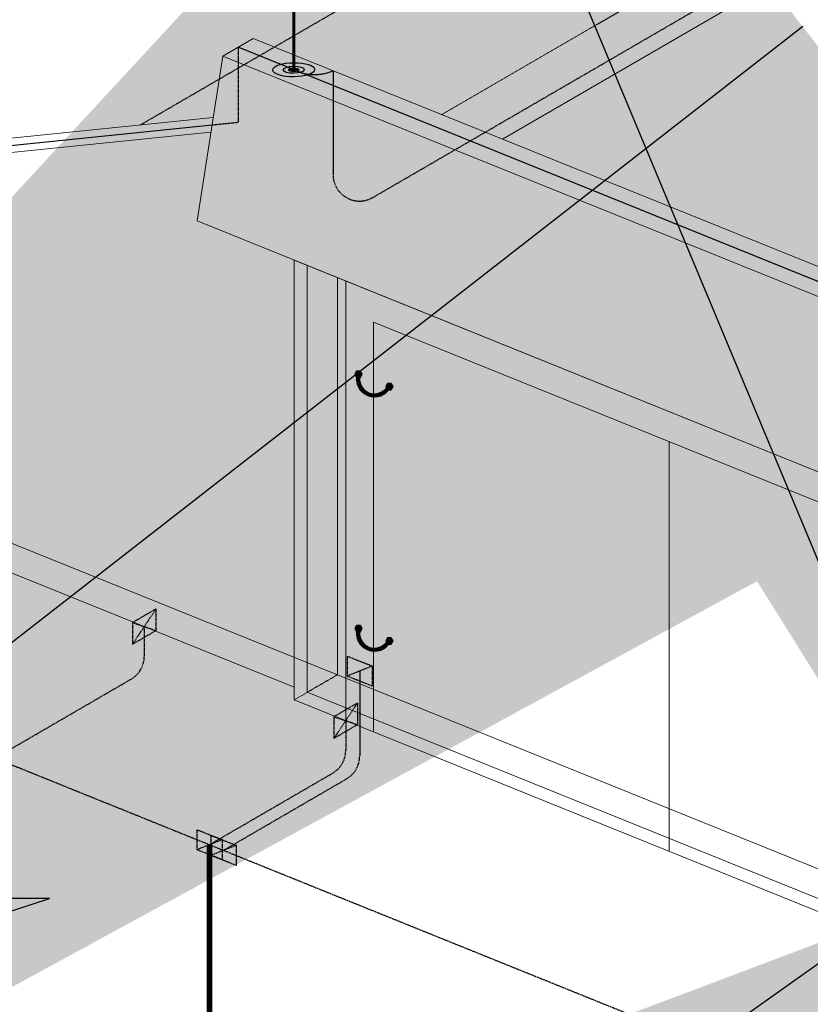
# Model space of a CAD drawing. Header units: inches. Extents: x 0 to 21849, y -2776 to 20143.
# Tile 26 of 47: x 3352 to 3590, y 6805 to 7102. Entities that reach past the tile are written whole.
import ezdxf
from ezdxf import colors
from ezdxf.entities.mleader import LeaderData, LeaderLine
from ezdxf.math import Vec2, Vec3

# ---------------------------------------------------------------- set-up
doc = ezdxf.new("R2010")
doc.units = ezdxf.units.IN
doc.header["$MEASUREMENT"] = 0
for name, pattern in [('DASHED2', [0.375, 0.25, -0.125]), ('DOT', [0.25, 0, -0.25]), ('HIDDEN2', [0.1875, 0.125, -0.0625])]:
    doc.linetypes.add(name, pattern=pattern)
for name, color, linetype, lineweight in [('E-ISO-BLDG', 131, 'Continuous', 9), ('E-ISO-LPS', 7, 'DASHED2', 30), ('E-STD-TEXT', 7, 'Continuous', 20)]:
    doc.layers.add(name, color=color, linetype=linetype, lineweight=lineweight)
doc.styles.get("Standard").update_dxf_attribs({"font": 'arial.ttf'})

msp = doc.modelspace()

# ---------------------------------------------------------------- hatches: boundary and pattern name
at = {"layer": 'E-ISO-LPS', "linetype": 'HIDDEN2', "transparency": 33554457}
h = msp.add_hatch(color=0, dxfattribs=at)
h.dxf.hatch_style = 1
h.paths.add_polyline_path([(3487.747651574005, 7065.509104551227), (3483.189032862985, 7062.863609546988), (3672.475009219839, 6986.488289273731), (3672.475009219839, 6990.973149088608)])
h.paths.add_polyline_path([(3492.306270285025, 7068.154599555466), (3487.747651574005, 7065.509104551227), (3672.475009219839, 6990.973149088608), (3672.475009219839, 6995.458008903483)])
edge = h.paths.add_edge_path()
edge.add_arc((3685.10834352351, 6998.649799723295), 13.03029793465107, 194.1789666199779, 223.4106666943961)
edge.add_line((3675.642526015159, 6989.695082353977), (3681.711223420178, 6987.246413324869))
edge.add_ellipse((3685.708978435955, 6985.633352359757), major_axis=(6.324727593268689, 0.06622023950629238), ratio=0.3366627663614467, start_angle=89.79804024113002, end_angle=129.0017461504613, ccw=False)
edge.add_line((3685.708978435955, 6987.762872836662), (3685.708978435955, 6990.118212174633))
edge.add_line((3685.708978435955, 6990.118212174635), (3672.475009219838, 6995.458008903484))
edge = h.paths.add_edge_path()
edge.add_line((3675.642526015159, 6989.695082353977), (3672.475009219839, 6990.973149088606))
edge.add_line((3672.475009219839, 6990.973149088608), (3672.475009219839, 6986.488289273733))
edge.add_line((3672.475009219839, 6986.488289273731), (3697.898463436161, 6976.230136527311))
edge.add_line((3697.898463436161, 6976.230136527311), (3702.457082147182, 6978.87563153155))
edge.add_line((3702.457082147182, 6978.875631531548), (3689.706733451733, 6984.020291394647))
edge.add_ellipse((3685.708978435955, 6985.633352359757), major_axis=(6.324727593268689, 0.06622023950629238), ratio=0.3366627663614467, start_angle=151.2686314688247, end_angle=309.0017461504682, ccw=False)
edge.add_arc((3685.10834352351, 6998.649799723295), 13.03029793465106, 223.4106666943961, 247.64437497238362, ccw=False)
h.paths.add_polyline_path([(3672.475009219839, 6995.458008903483), (3672.475009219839, 6990.973149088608), (3675.642526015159, 6989.695082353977, -0.1282435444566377)], flags=17)
edge = h.paths.add_edge_path()
edge.add_line((3685.708978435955, 6990.118212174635), (3685.708978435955, 6987.762872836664))
edge.add_ellipse((3685.708978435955, 6985.633352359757), major_axis=(6.324727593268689, 0.06622023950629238), ratio=0.3366627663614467, start_angle=309.0017461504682, end_angle=449.79804024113, ccw=False)
edge.add_line((3689.706733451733, 6984.020291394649), (3702.457082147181, 6978.87563153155))
edge.add_line((3702.457082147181, 6978.875631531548), (3707.015700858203, 6981.521126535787))
edge.add_line((3707.015700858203, 6981.521126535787), (3685.708978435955, 6990.118212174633))
edge = h.paths.add_edge_path(flags=17)
edge.add_arc((3685.10834352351, 6998.649799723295), 13.03029793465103, 223.4106666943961, 247.6443749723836)
edge.add_ellipse((3685.708978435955, 6985.633352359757), major_axis=(6.324727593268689, 0.06622023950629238), ratio=0.3366627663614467, start_angle=129.0017461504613, end_angle=151.2686314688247, ccw=False)
edge.add_line((3681.711223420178, 6987.246413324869), (3675.642526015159, 6989.695082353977))
h.paths.add_polyline_path([(3446.419823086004, 7082.184540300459), (3446.419823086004, 7077.699680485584), (3483.189032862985, 7062.863609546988), (3487.747651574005, 7065.509104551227)])
h.paths.add_polyline_path([(3446.419823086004, 7086.669400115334), (3446.419823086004, 7082.184540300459), (3487.747651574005, 7065.509104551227), (3492.306270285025, 7068.154599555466)])
edge = h.paths.add_edge_path()
edge.add_line((3446.419823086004, 7082.184540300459), (3438.560316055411, 7085.355786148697))
edge.add_ellipse((3434.562561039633, 7086.968847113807), major_axis=(6.324727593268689, 0.06622023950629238), ratio=0.3366627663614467, start_angle=129.0017461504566, end_angle=309.0017461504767, ccw=False)
edge.add_line((3430.564806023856, 7088.581908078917), (3424.180080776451, 7091.15809171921))
edge.add_line((3424.180080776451, 7091.15809171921), (3419.621462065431, 7088.512596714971))
edge.add_line((3419.621462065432, 7088.512596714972), (3446.419823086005, 7077.699680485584))
edge.add_line((3446.419823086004, 7077.699680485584), (3446.419823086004, 7082.184540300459))
edge = h.paths.add_edge_path(flags=17)
edge.add_arc((3440.815337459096, 7099.654373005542), 14.14283493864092, 263.7754824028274, 293.3456650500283, ccw=False)
edge.add_ellipse((3434.562561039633, 7086.968847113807), major_axis=(6.324727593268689, 0.06622023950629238), ratio=0.3366627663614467, start_angle=309.0017461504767, end_angle=318.0576188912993, ccw=False)
edge.add_line((3438.560316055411, 7085.355786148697), (3446.419823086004, 7082.184540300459))
edge.add_line((3446.419823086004, 7082.184540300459), (3446.419823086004, 7086.669400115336))
edge = h.paths.add_edge_path()
edge.add_line((3434.562561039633, 7091.453706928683), (3434.562561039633, 7089.098367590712))
edge.add_ellipse((3434.562561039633, 7086.968847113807), major_axis=(6.324727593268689, 0.06622023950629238), ratio=0.3366627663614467, start_angle=318.0576188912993, end_angle=449.79804024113, ccw=False)
edge.add_arc((3440.815337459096, 7099.654373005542), 14.1428349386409, 263.7754824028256, 293.3456650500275)
edge.add_line((3446.419823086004, 7086.669400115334), (3434.562561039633, 7091.453706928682))
edge = h.paths.add_edge_path()
edge.add_line((3434.562561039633, 7091.453706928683), (3428.738699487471, 7093.803586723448))
edge.add_line((3428.738699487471, 7093.803586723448), (3424.180080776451, 7091.15809171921))
edge.add_line((3424.180080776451, 7091.15809171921), (3430.564806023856, 7088.581908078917))
edge.add_ellipse((3434.562561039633, 7086.968847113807), major_axis=(6.324727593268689, 0.06622023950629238), ratio=0.3366627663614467, start_angle=89.79804024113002, end_angle=129.0017461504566, ccw=False)
edge.add_line((3434.562561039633, 7089.098367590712), (3434.562561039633, 7091.453706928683))
h.paths.add_polyline_path([(3422.355000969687, 7096.379356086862), (3417.796382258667, 7093.733861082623), (3424.180080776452, 7091.15809171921), (3428.738699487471, 7093.803586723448)])
h.paths.add_polyline_path([(3424.180080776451, 7091.15809171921), (3417.796382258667, 7093.733861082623), (3417.79530620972, 7089.249435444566), (3419.621462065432, 7088.512596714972)])
h.paths.add_polyline_path([(3417.796382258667, 7093.733861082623), (3413.237763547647, 7091.088366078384), (3417.79530620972, 7089.249435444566)])
at = {"layer": 'E-ISO-LPS', "linetype": 'Continuous', "transparency": 33554687}
h = msp.add_hatch(color=0, dxfattribs=at)
h.dxf.hatch_style = 1
edge = h.paths.add_edge_path()
edge.add_ellipse((3434.562561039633, 7086.968847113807), major_axis=(1.581181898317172, 0.0165550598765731), ratio=0.3366627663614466, start_angle=129.001746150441, end_angle=306.12893410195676, ccw=False)
edge.add_line((3433.563122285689, 7087.372112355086), (3432.563683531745, 7087.775377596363))
edge.add_ellipse((3434.562561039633, 7086.968847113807), major_axis=(3.162363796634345, 0.03311011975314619), ratio=0.3366627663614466, start_angle=129.0017461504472, end_angle=309.0017461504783)
edge.add_line((3436.561438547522, 7086.162316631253), (3436.513483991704, 7086.181665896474))
edge.add_arc((3440.815337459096, 7099.654373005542), 14.14283493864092, 247.9213122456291, 252.2916475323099, ccw=False)
edge = h.paths.add_edge_path()
edge.add_ellipse((3434.562561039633, 7086.968847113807), major_axis=(3.162363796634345, 0.03311011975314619), ratio=0.3366627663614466, start_angle=309.1629675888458, end_angle=449.79804024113)
edge.add_line((3434.562561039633, 7088.033607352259), (3434.562561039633, 7087.501227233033))
edge.add_ellipse((3434.562561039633, 7086.968847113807), major_axis=(1.581181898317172, 0.0165550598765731), ratio=0.3366627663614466, start_angle=309.00174615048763, end_angle=449.79804024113, ccw=False)
edge.add_line((3435.561999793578, 7086.56558187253), (3436.513483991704, 7086.181665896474))
edge.add_arc((3440.815337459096, 7099.654373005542), 14.14283493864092, 252.2916475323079, 252.5247253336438)
edge = h.paths.add_edge_path()
edge.add_ellipse((3434.562561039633, 7086.968847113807), major_axis=(3.162363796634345, 0.03311011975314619), ratio=0.3366627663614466, start_angle=89.79804024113, end_angle=129.0017461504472)
edge.add_line((3432.563683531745, 7087.775377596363), (3433.563122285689, 7087.372112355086))
edge.add_ellipse((3434.562561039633, 7086.968847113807), major_axis=(1.581181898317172, 0.0165550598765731), ratio=0.3366627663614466, start_angle=89.79804024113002, end_angle=129.001746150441, ccw=False)
edge.add_line((3434.562561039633, 7087.501227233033), (3434.562561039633, 7088.033607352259))
at = {"layer": 'E-ISO-LPS', "linetype": 'HIDDEN2'}
h = msp.add_hatch(color=0, dxfattribs=at)
h.dxf.hatch_style = 1
edge = h.paths.add_edge_path()
edge.add_ellipse((3434.562561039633, 7086.968847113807), major_axis=(1.581181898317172, 0.0165550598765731), ratio=0.3366627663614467, start_angle=141.5787044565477, end_angle=296.4247878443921)
edge.add_line((3435.271213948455, 7086.49950710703), (3433.320300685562, 7087.286684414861))
edge = h.paths.add_edge_path()
edge.add_ellipse((3434.562561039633, 7086.968847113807), major_axis=(1.581181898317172, 0.0165550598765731), ratio=0.3366627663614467, start_angle=89.79804024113, end_angle=141.5787044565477)
edge.add_line((3433.320300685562, 7087.286684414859), (3435.271213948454, 7086.499507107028))
edge.add_ellipse((3434.562561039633, 7086.968847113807), major_axis=(1.581181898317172, 0.0165550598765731), ratio=0.3366627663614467, start_angle=296.4247878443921, end_angle=337.7654214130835)
edge.add_arc((3436.4063473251, 7095.625071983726), 8.85041111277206, 257.97562755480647, 267.55171694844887, ccw=False)
edge.add_line((3434.562561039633, 7086.968847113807), (3434.562561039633, 7087.501227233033))
edge = h.paths.add_edge_path()
edge.add_ellipse((3434.562561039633, 7086.968847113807), major_axis=(1.581181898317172, 0.0165550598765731), ratio=0.3366627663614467, start_angle=337.7654214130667, end_angle=449.79804024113)
edge.add_line((3434.562561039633, 7087.501227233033), (3434.562561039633, 7086.968847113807))
edge.add_arc((3436.4063473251, 7095.625071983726), 8.850411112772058, 257.9756275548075, 267.5517169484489)
at = {"layer": 'E-ISO-LPS', "linetype": 'Continuous', "transparency": 33554687}
h = msp.add_hatch(color=0, dxfattribs=at)
h.dxf.hatch_style = 1
edge = h.paths.add_edge_path()
edge.add_ellipse((3434.562561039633, 7086.968847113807), major_axis=(1.581181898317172, 0.0165550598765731), ratio=0.3366627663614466, start_angle=306.12893410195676, end_angle=309.00174615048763, ccw=False)
edge.add_arc((3440.815337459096, 7099.654373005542), 14.14283493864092, 247.9213122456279, 252.2916475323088)
edge.add_line((3436.513483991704, 7086.181665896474), (3435.561999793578, 7086.56558187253))
at = {"layer": 'E-ISO-LPS', "linetype": 'HIDDEN2', "transparency": 33554457}
h = msp.add_hatch(color=0, dxfattribs=at)
h.dxf.hatch_style = 1
h.paths.add_polyline_path([(3438.618603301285, 7028.020678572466), (3434.73143938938, 7029.589116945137), (3434.73143938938, 6909.957071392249), (3438.618603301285, 6908.38863301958)])
at = {"layer": 'E-ISO-LPS'}
h = msp.add_hatch(color=0, dxfattribs=at)
h.dxf.hatch_style = 1
h.paths.add_polyline_path([(3453.537896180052, 6996.208503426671), (3452.973596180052, 6995.23110715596), (3453.537896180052, 6994.253710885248), (3454.666496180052, 6994.253710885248), (3455.230796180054, 6995.23110715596), (3454.666496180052, 6996.208503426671)])
at = {"layer": 'E-ISO-LPS', "linetype": 'Continuous'}
h = msp.add_hatch(dxfattribs=at)
h.set_pattern_fill('NET3', color=0, scale=5.2668)
h.set_pattern_definition([(0, (1932.099197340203, 5739.523622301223), (0, 0.65835), []), (59.99999999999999, (1932.099197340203, 5739.523622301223), (-0.5701478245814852, 0.3291750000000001), []), (120, (1932.099197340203, 5739.523622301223), (-0.5701478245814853, -0.3291749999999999), [])])
h.paths.add_polyline_path([(3463.731044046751, 6991.34594696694), (3462.893752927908, 6991.683786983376, -0.8805921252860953), (3454.520841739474, 6995.062187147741), (3453.68355062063, 6995.400027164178, 0.9021433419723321)])
at = {"layer": 'E-ISO-LPS'}
h = msp.add_hatch(color=0, dxfattribs=at)
h.dxf.hatch_style = 1
h.paths.add_polyline_path([(3462.865660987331, 6992.492263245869), (3462.301360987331, 6991.514866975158), (3462.865660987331, 6990.537470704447), (3463.994260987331, 6990.537470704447), (3464.558560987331, 6991.514866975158), (3463.994260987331, 6992.492263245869)])
h = msp.add_hatch(color=0, dxfattribs=at)
h.dxf.hatch_style = 1
h.paths.add_polyline_path([(3393.041330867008, 6918.044911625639), (3393.041330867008, 6924.530126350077), (3385.968993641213, 6920.434141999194), (3385.968993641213, 6913.940634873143)])
h = msp.add_hatch(color=0, dxfattribs=at)
h.dxf.hatch_style = 1
h.paths.add_polyline_path([(3453.537896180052, 6919.587340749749), (3452.973596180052, 6918.609944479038), (3453.537896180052, 6917.632548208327), (3454.666496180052, 6917.632548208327), (3455.230796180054, 6918.609944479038), (3454.666496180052, 6919.587340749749)])
at = {"layer": 'E-ISO-LPS', "linetype": 'Continuous'}
h = msp.add_hatch(dxfattribs=at)
h.set_pattern_fill('NET3', color=0, scale=5.2668)
h.set_pattern_definition([(0, (1932.099197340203, 5662.902459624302), (0, 0.65835), []), (59.99999999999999, (1932.099197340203, 5662.902459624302), (-0.5701478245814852, 0.3291750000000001), []), (120, (1932.099197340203, 5662.902459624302), (-0.5701478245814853, -0.3291749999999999), [])])
h.paths.add_polyline_path([(3463.731044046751, 6914.724784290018), (3462.893752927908, 6915.062624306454, -0.8805921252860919), (3454.520841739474, 6918.44102447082), (3453.68355062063, 6918.778864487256, 0.9021433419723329)])
at = {"layer": 'E-ISO-LPS'}
h = msp.add_hatch(color=0, dxfattribs=at)
h.dxf.hatch_style = 1
h.paths.add_polyline_path([(3462.865660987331, 6915.871100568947), (3462.301360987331, 6914.893704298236), (3462.865660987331, 6913.916308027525), (3463.994260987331, 6913.916308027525), (3464.558560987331, 6914.893704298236), (3463.994260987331, 6915.871100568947)])
at = {"layer": 'E-ISO-LPS', "linetype": 'HIDDEN2', "transparency": 33554457}
h = msp.add_hatch(color=0, dxfattribs=at)
h.dxf.hatch_style = 1
h.paths.add_polyline_path([(3438.618603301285, 6908.38863301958), (3434.73143938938, 6909.957071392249), (3434.73143938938, 6900.992228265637), (3438.618603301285, 6899.423527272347)])
h.paths.add_polyline_path([(3438.618603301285, 6899.408254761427), (3438.618603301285, 6899.423527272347), (3434.73143938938, 6900.992228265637), (3434.73143938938, 6897.152423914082)])
at = {"layer": 'E-ISO-LPS'}
h = msp.add_hatch(color=0, dxfattribs=at)
h.dxf.hatch_style = 1
h.paths.add_polyline_path([(3450.652135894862, 6910.340650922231), (3450.652135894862, 6904.307110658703), (3458.253910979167, 6907.335717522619)])
h.paths.add_polyline_path([(3458.253910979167, 6907.335717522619), (3450.652135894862, 6904.307110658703), (3458.253910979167, 6901.294461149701)])
h = msp.add_hatch(color=0, dxfattribs=at)
h.dxf.hatch_style = 1
h.paths.add_polyline_path([(3453.779753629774, 6889.69849020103), (3453.779753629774, 6896.183704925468), (3446.707416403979, 6892.087720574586), (3446.707416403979, 6885.594213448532)])
h = msp.add_hatch(color=0, dxfattribs=at)
h.dxf.hatch_style = 1
h.paths.add_polyline_path([(3405.390689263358, 6858.041357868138), (3405.390689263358, 6852.00781760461), (3412.992464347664, 6855.036424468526)])
h.paths.add_polyline_path([(3412.992464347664, 6855.036424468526), (3405.390689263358, 6852.00781760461), (3412.992464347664, 6848.995168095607)])
h = msp.add_hatch(color=0, dxfattribs=at)
h.dxf.hatch_style = 1
h.paths.add_polyline_path([(3409.600127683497, 6856.340349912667), (3409.600127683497, 6850.306809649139), (3417.201902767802, 6853.335416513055)])
h.paths.add_polyline_path([(3417.201902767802, 6853.335416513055), (3409.600127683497, 6850.306809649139), (3417.201902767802, 6847.294160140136)])
at = {"layer": 'E-ISO-LPS', "linetype": 'HIDDEN2'}
h = msp.add_hatch(color=0, dxfattribs=at)
h.dxf.hatch_style = 1
h.paths.add_polyline_path([(3409.567776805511, 6853.51797483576), (3408.815376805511, 6853.51797483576), (3408.815376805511, 6783.935745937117), (3409.567776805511, 6783.935745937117)])

# ---------------------------------------------------------------- linework, layer by layer
at = {"layer": 'E-ISO-BLDG', "color": 0, "linetype": 'DOT', "ltscale": 0.15}
msp.add_line((3479.18580039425, 7073.448600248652), (3852.286172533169, 7289.969268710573), dxfattribs=at)
at = {"layer": 'E-ISO-BLDG', "color": 0}
for p, q in [((3497.540379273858, 7066.042680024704), (3856.581167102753, 7274.404175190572)), ((3413.237763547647, 7091.088366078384), (3422.355000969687, 7096.379356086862)), ((3413.237763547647, 7091.088366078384), (3405.428682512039, 7041.412536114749)), ((3405.428682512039, 7041.412536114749), (3690.089382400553, 6926.554306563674)), ((3118.375824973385, 7028.639092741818), (3434.73143938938, 6900.992228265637)), ((3434.73143938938, 7029.589116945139), (3660.786625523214, 6938.377725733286)), ((3434.73143938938, 7029.589116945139), (3434.73143938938, 6897.152423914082)), ((3450.248100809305, 6890.891579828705), (3450.248100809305, 7023.328272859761)), ((3458.62101199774, 7010.921072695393), (3636.897052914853, 6938.988169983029)), ((3458.62101199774, 6887.51317966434), (3458.62101199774, 7010.921072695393)), ((3547.759032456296, 6974.954621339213), (3547.759032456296, 6851.546728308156)), ((3434.73143938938, 6897.152423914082), (3438.618603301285, 6899.408254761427)), ((3434.73143938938, 6897.152423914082), (3660.786625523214, 6805.941032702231))]:
    msp.add_line(p, q, dxfattribs=at)
at = {"layer": 'E-ISO-BLDG', "color": 0, "lineweight": 9}
for p, q in [((3422.355000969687, 7096.379356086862), (3707.015700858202, 6981.521126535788)), ((3413.237763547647, 7091.088366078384), (3697.898463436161, 6976.230136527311)), ((3410.328636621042, 7072.582565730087), (3127.488105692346, 7043.777488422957)), ((3409.631699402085, 7068.149145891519), (3118.375824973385, 7038.48937492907))]:
    msp.add_line(p, q, dxfattribs=at)
at = {"layer": 'E-ISO-BLDG', "color": 0, "linetype": 'Continuous'}
for p, q in [((3127.488105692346, 7033.927206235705), (3447.746674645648, 6904.705532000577)), ((3447.746674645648, 6904.705532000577), (3673.801860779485, 6813.494140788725)), ((3438.618603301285, 6899.423527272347), (3660.786625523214, 6809.765564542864))]:
    msp.add_line(p, q, dxfattribs=at)
at = {"layer": 'E-ISO-BLDG', "color": 0, "linetype": 'HIDDEN2', "lineweight": 9}
msp.add_line((3438.618603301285, 7028.020678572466), (3438.618603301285, 6899.408254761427), dxfattribs=at)
at = {"layer": 'E-ISO-BLDG', "color": 0, "linetype": 'HIDDEN2'}
for p, q in [((3447.746674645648, 6904.705532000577), (3447.746674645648, 7024.337577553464)), ((3438.618603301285, 6899.423527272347), (3447.746674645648, 6904.705532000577))]:
    msp.add_line(p, q, dxfattribs=at)
at = {"layer": 'E-ISO-LPS', "color": 0}
for p, q in [((3388.306800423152, 7070.339815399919), (3858.480657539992, 7343.194964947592)), ((3458.435266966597, 7048.498301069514), (3837.685637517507, 7268.587987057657)), ((3417.796382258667, 7093.733861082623), (3417.790965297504, 7071.158717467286)), ((3409.97998628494, 7070.364699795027), (3417.790965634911, 7071.160123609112)), ((3020.957506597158, 7010.171345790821), (3964.935694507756, 6629.28398255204)), ((3462.301360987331, 6991.514866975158), (3464.558560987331, 6991.514866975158)), ((3463.312398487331, 6991.514866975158), (3463.547523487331, 6991.514866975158)), ((3393.041330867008, 6924.530126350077), (3385.968993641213, 6920.434141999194)), ((3393.041330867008, 6924.530126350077), (3385.968993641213, 6913.940634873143)), ((3393.041330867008, 6924.538418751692), (3393.041330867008, 6918.044911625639)), ((3385.968993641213, 6920.434141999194), (3385.968993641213, 6913.940634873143)), ((3385.968993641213, 6920.434141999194), (3393.041330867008, 6918.044911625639)), ((3385.968993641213, 6913.940634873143), (3393.041330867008, 6918.044911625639)), ((3389.50516225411, 6919.23538061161), (3389.50516225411, 6910.299094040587)), ((3462.301360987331, 6914.893704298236), (3464.558560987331, 6914.893704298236)), ((3463.312398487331, 6914.893704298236), (3463.547523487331, 6914.893704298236)), ((3450.652135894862, 6910.348367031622), (3450.652135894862, 6904.307110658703)), ((3450.653362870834, 6910.340165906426), (3458.253910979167, 6907.335717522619)), ((3450.653362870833, 6910.340165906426), (3458.253910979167, 6907.335717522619)), ((3458.253910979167, 6907.335717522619), (3450.652135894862, 6904.307110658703)), ((3458.253910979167, 6907.335717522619), (3458.253910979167, 6901.294461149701)), ((3344.545683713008, 6879.600927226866), (3385.520606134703, 6903.379830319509)), ((3458.253910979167, 6901.294461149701), (3450.652135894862, 6904.307110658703)), ((3453.779753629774, 6896.183704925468), (3446.707416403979, 6892.087720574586)), ((3453.779753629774, 6896.183704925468), (3446.707416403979, 6885.594213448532)), ((3453.779753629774, 6896.191997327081), (3453.779753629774, 6889.69849020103)), ((3446.707416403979, 6892.087720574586), (3446.707416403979, 6885.594213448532)), ((3446.707416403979, 6892.087720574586), (3453.779753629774, 6889.69849020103)), ((3450.243585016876, 6890.888959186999), (3450.243585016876, 6881.952672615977)), ((3446.707416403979, 6885.594213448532), (3453.779753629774, 6889.69849020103)), ((3409.191576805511, 6853.522121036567), (3446.259028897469, 6875.033408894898)), ((3413.403591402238, 6851.822608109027), (3450.468467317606, 6873.332400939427)), ((3405.390689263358, 6858.049073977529), (3405.390689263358, 6852.00781760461)), ((3405.39191623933, 6858.040872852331), (3412.992464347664, 6855.036424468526)), ((3405.39191623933, 6858.040872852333), (3412.992464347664, 6855.036424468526)), ((3412.992464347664, 6855.036424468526), (3405.390689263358, 6852.00781760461)), ((3409.600127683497, 6856.348066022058), (3409.600127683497, 6850.306809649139)), ((3409.601354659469, 6856.33986489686), (3417.201902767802, 6853.335416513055)), ((3409.601354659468, 6856.33986489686), (3417.201902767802, 6853.335416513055)), ((3412.992464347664, 6855.036424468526), (3412.992464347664, 6848.995168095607)), ((3412.992464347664, 6848.995168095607), (3405.390689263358, 6852.00781760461)), ((3408.815376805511, 6853.51797483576), (3409.567776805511, 6853.51797483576)), ((3417.201902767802, 6853.335416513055), (3409.600127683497, 6850.306809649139)), ((3417.201902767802, 6853.335416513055), (3417.201902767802, 6847.294160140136)), ((3417.201902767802, 6847.294160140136), (3409.600127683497, 6850.306809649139))]:
    msp.add_line(p, q, dxfattribs=at)
at = {"layer": 'E-ISO-LPS', "color": 0, "linetype": 'Continuous', "lineweight": 60}
for p, q in [((3434.562561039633, 7086.968847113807), (3434.562561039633, 7105.026447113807)), ((3408.815376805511, 6853.51797483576), (3408.815376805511, 6783.935745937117)), ((3409.567776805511, 6853.51797483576), (3409.567776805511, 6783.935745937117))]:
    msp.add_line(p, q, dxfattribs=at)
at = {"layer": 'E-ISO-LPS', "color": 0, "linetype": 'Continuous'}
for p, q in [((3702.457082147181, 6978.875631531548), (3417.796382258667, 7093.733861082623)), ((3157.829620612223, 7044.68720192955), (3409.97998628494, 7070.364699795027)), ((3453.68355062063, 6995.400027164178), (3454.520841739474, 6995.062187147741)), ((3462.893752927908, 6991.683786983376), (3463.731044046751, 6991.34594696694)), ((3453.68355062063, 6918.778864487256), (3454.520841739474, 6918.44102447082)), ((3462.893752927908, 6915.062624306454), (3463.731044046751, 6914.724784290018)), ((3454.453023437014, 6905.82141409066), (3454.453023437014, 6880.251664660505))]:
    msp.add_line(p, q, dxfattribs=at)
at = {"layer": 'E-ISO-LPS', "color": 0, "linetype": 'HIDDEN2'}
msp.add_line((3446.419823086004, 7086.669400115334), (3446.419823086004, 7055.417564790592), dxfattribs=at)
at = {"layer": 'E-ISO-LPS', "color": 0, "linetype": 'Continuous'}
for points in [[(3455.230796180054, 6995.23110715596), (3454.666496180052, 6996.208503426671), (3453.537896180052, 6996.208503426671), (3452.973596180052, 6995.23110715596), (3453.537896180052, 6994.253710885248), (3454.666496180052, 6994.253710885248)], [(3464.558560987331, 6991.514866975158), (3463.994260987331, 6992.492263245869), (3462.865660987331, 6992.492263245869), (3462.301360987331, 6991.514866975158), (3462.865660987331, 6990.537470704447), (3463.994260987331, 6990.537470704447)], [(3455.230796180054, 6918.609944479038), (3454.666496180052, 6919.587340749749), (3453.537896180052, 6919.587340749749), (3452.973596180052, 6918.609944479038), (3453.537896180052, 6917.632548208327), (3454.666496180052, 6917.632548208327)], [(3464.558560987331, 6914.893704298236), (3463.994260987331, 6915.871100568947), (3462.865660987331, 6915.871100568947), (3462.301360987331, 6914.893704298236), (3462.865660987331, 6913.916308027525), (3463.994260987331, 6913.916308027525)]]:
    msp.add_lwpolyline(points, close=True, dxfattribs=at)
at = {"layer": 'E-ISO-LPS', "color": 0, "linetype": 'HIDDEN2'}
msp.add_arc((3440.815337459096, 7099.654373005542), 14.14283493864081, 243.7610189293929, 293.3456650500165, dxfattribs=at)
at = {"layer": 'E-ISO-LPS', "color": 0}
for centre, start, end in [((3454.419823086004, 7055.417564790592), 180, 300.1278022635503), ((3381.50516225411, 6910.299094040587), 300.1278022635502, 0), ((3442.243585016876, 6881.952672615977), 300.1278022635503, 0), ((3446.453023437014, 6880.251664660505), 300.1278022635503, 0)]:
    msp.add_arc(centre, 8, start, end, dxfattribs=at)
at = {"layer": 'E-ISO-LPS', "color": 0, "linetype": 'Continuous'}
for centre, radius, start, end in [((3458.916414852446, 6993.89125675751), 5.446031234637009, 163.9163572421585, 332.1363092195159), ((3458.922676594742, 6993.906775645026), 4.550947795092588, 165.2925502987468, 330.760116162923), ((3458.916414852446, 6917.270094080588), 5.446031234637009, 163.9163572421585, 332.1363092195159), ((3458.922676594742, 6917.285612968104), 4.550947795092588, 165.2925502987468, 330.760116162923)]:
    msp.add_arc(centre, radius, start, end, dxfattribs=at)
for major_axis in [(6.324727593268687, 0.06622023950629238), (3.162363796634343, 0.03311011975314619), (1.581181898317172, 0.0165550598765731)]:
    msp.add_ellipse((3434.562561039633, 7086.968847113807), major_axis=major_axis, ratio=0.3366627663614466, dxfattribs=at)

# ---------------------------------------------------------------- leaders
at = {"layer": 'E-STD-TEXT', "color": 0}
ml = msp.add_multileader_mtext('Standard', dxfattribs=at)
ml.set_content('')
ml.set_leader_properties()
ml.build(insert=Vec2(0, 0))
ml.multileader.update_dxf_attribs({"dogleg_length": 0.36, "arrow_head_size": 864, "scale": 48})
ctx = ml.context
ctx.base_point, ctx.scale, ctx.char_height, ctx.arrow_head_size, ctx.landing_gap_size, ctx.plane_origin = Vec3(3703.835420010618, 7094.438758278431), 48, 8.64, 864, 4.32, Vec3(3602.779960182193, 7138.970550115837)
ctx.text_align_type = 2
notes = []
notes.append((ctx, [(1, (1, 1, 0), (3734.19190474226, 7094.438758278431), (-1, 0), 21.71648473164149, [(0, [(3794.558400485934, 7040.216197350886)], 0, [])])]))
ctx.mtext.insert, ctx.mtext.alignment, ctx.mtext.flow_direction = Vec3(3708.155420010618, 7098.758758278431), 3, 5
ml = msp.add_multileader_mtext('Standard', dxfattribs=at)
ml.set_content('')
ml.set_leader_properties()
ml.build(insert=Vec2(0, 0))
ml.multileader.update_dxf_attribs({"dogleg_length": 0.36, "arrow_head_size": 864, "scale": 48})
ctx = ml.context
ctx.base_point, ctx.scale, ctx.char_height, ctx.arrow_head_size, ctx.landing_gap_size, ctx.plane_origin = Vec3(3515.475121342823, 6781.32388913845), 48, 8.64, 864, 4.32, Vec3(3439.086907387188, 6772.655459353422)
ctx.text_align_type = 2
notes.append((ctx, [(1, (1, 1, 0), (3541.395121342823, 6781.32388913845), (-1, 0), 17.28, [(1, [(3637.309696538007, 6832.019939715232), (3631.746424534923, 6845.337191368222)], 0, [])])]))
ctx.mtext.insert, ctx.mtext.alignment, ctx.mtext.flow_direction = Vec3(3519.795121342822, 6785.64388913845), 3, 5
ml = msp.add_multileader_mtext('Standard', dxfattribs=at)
ml.set_content('')
ml.set_leader_properties()
ml.build(insert=Vec2(0, 0))
ml.multileader.update_dxf_attribs({"dogleg_length": 0.36, "arrow_head_size": 864, "scale": 48})
ctx = ml.context
ctx.base_point, ctx.scale, ctx.char_height, ctx.arrow_head_size, ctx.landing_gap_size, ctx.plane_origin = Vec3(2998.815424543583, 6627.924902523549), 48, 8.64, 864, 4.32, Vec3(2903.066355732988, 6550.080620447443)
notes.append((ctx, [(0, (1, 1, 0), (2981.535424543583, 6627.924902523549), (1, 0), 17.28, [(0, [(2906.195477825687, 6569.285310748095)], 0, [])])]))
ctx.mtext.insert, ctx.mtext.flow_direction = Vec3(3003.135424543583, 6632.244902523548), 5
ml = msp.add_multileader_mtext('Standard', dxfattribs=at)
ml.set_content('')
ml.set_leader_properties()
ml.build(insert=Vec2(0, 0))
ml.multileader.update_dxf_attribs({"dogleg_length": 0.36, "arrow_head_size": 864, "scale": 48})
ctx = ml.context
ctx.base_point, ctx.scale, ctx.char_height, ctx.arrow_head_size, ctx.landing_gap_size, ctx.plane_origin = Vec3(3993.837820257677, 6902.977716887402), 48, 8.64, 864, 4.32, Vec3(3918.283047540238, 6874.711498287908)
notes.append((ctx, [(0, (1, 1, 0), (3961.949522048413, 6902.977716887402), (1, 0), 31.88829820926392, [(1, [(3922.893187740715, 6948.487814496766), (3885.856937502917, 6927.100911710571)], 0, [])])]))
ctx.mtext.insert, ctx.mtext.flow_direction = Vec3(3998.157820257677, 6907.297716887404), 5
ml = msp.add_multileader_mtext('Standard', dxfattribs=at)
ml.set_content('')
ml.set_leader_properties()
ml.build(insert=Vec2(0, 0))
ml.multileader.update_dxf_attribs({"dogleg_length": 0.36, "arrow_head_size": 864, "scale": 48})
ctx = ml.context
ctx.base_point, ctx.scale, ctx.char_height, ctx.arrow_head_size, ctx.landing_gap_size, ctx.plane_origin = Vec3(3334.999069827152, 6837.346717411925), 48, 8.64, 864, 4.32, Vec3(3151.690687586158, 6806.509490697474)
ctx.text_align_type = 2
notes.append((ctx, [(1, (1, 1, 0), (3360.919069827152, 6837.346717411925), (-1, 0), 17.28, [(0, [(3405.390689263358, 6852.00781760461)], 0, [])])]))
ctx.mtext.insert, ctx.mtext.alignment, ctx.mtext.flow_direction = Vec3(3339.319069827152, 6841.666717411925), 3, 5
ml = msp.add_multileader_mtext('Standard', dxfattribs=at)
ml.set_content('')
ml.set_leader_properties()
ml.build(insert=Vec2(0, 0))
ml.multileader.update_dxf_attribs({"dogleg_length": 0.36, "arrow_head_size": 864, "scale": 48})
ctx = ml.context
ctx.base_point, ctx.scale, ctx.char_height, ctx.arrow_head_size, ctx.landing_gap_size, ctx.plane_origin = Vec3(3828.307185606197, 6796.321459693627), 48, 8.64, 864, 4.32, Vec3(3674.192991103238, 6533.38606823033)
notes.append((ctx, [(0, (1, 1, 0), (3791.723317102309, 6796.321459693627), (1, 0), 36.58386850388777, [(1, [(3754.657810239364, 6831.989069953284), (3733.188521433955, 6764.719388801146)], 0, [])])]))
ctx.mtext.insert, ctx.mtext.flow_direction = Vec3(3832.627185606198, 6800.641459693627), 5
for ctx, leaders in notes:
    for number, flags, end, landing, length, lines in leaders:
        leader = LeaderData()
        leader.index, (leader.has_last_leader_line, leader.has_dogleg_vector, leader.attachment_direction) = number, flags
        leader.last_leader_point, leader.dogleg_vector, leader.dogleg_length = Vec3(end), Vec3(landing), length
        for number, points, colour, breaks in lines:
            line = LeaderLine()
            line.index, line.vertices, line.color, line.breaks = number, Vec3.list(points), colors.encode_raw_color(colour), breaks
            leader.lines.append(line)
        ctx.leaders.append(leader)

doc.saveas('drawing.dxf')
